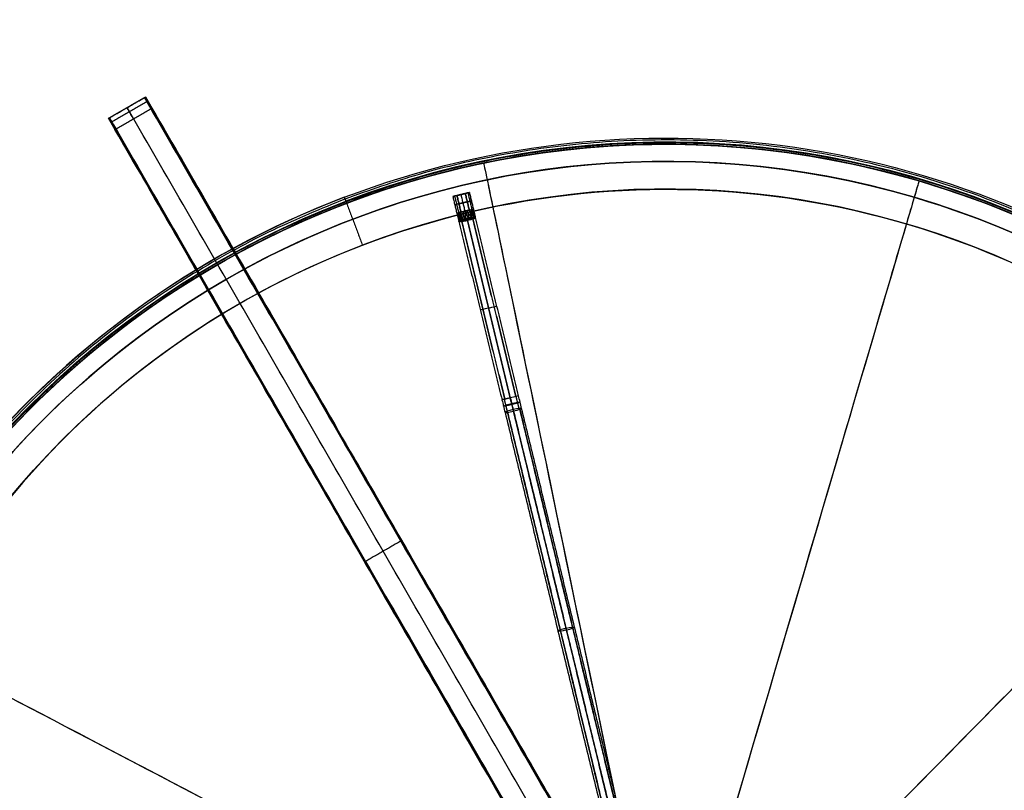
# Model space of a CAD drawing. Header units: millimetres. Extents: x -2184 to 252, y -240 to 239.
# Tile 255 of 256: x -151 to 79, y 58 to 239. Entities that reach past the tile are written whole.
import ezdxf

# ---------------------------------------------------------------- set-up
doc = ezdxf.new("R2010")
doc.units = ezdxf.units.MM
for name, color, linetype, true_color in [('IGES level 15', 7, 'Continuous', 0xcad1ed), ('IGES level 3', 7, 'Continuous', 0x868b8b), ('IGES level 38', 7, 'Continuous', 0x868b8b), ('IGES level 46', 7, 'Continuous', 0xcbd2ee), ('IGES level 5', 7, 'Continuous', 0x868b8b), ('IGES level 7', 7, 'Continuous', 0xcbd2ee)]:
    doc.layers.add(name, color=color, linetype=linetype, true_color=true_color)

# ---------------------------------------------------------------- blocks, each defined once
blk = doc.blocks.new('DOME PIE')
at = {"layer": 'IGES level 15', "extrusion": (0, 0, -1)}
for radius in [210, 210, 206, 206]:
    blk.add_arc((-121.9, 221.13, -1212), radius, 286.3968, 106.3968, dxfattribs=at)
at = {"layer": 'IGES level 15', "extrusion": (0.979123, 0.203269, -6.12323e-17)}
for radius in [210, 206]:
    blk.add_arc((191.73, 1212, 164.3), radius, 360, 90, dxfattribs=at)
at = {"layer": 'IGES level 15'}
for radius in [210, 210, 206, 206]:
    blk.add_arc((121.9, 221.13, 1212), radius, 253.6032, 73.6032, dxfattribs=at)
at = {"layer": 'IGES level 15', "extrusion": (0.95933, -0.282288, 1.29995e-17)}
blk.add_arc((246.54, 1212, 54.52), 210, 0, 90, dxfattribs=at)
at = {"layer": 'IGES level 15', "extrusion": (0.95933, -0.282288, 3.63849e-17)}
blk.add_arc((246.54, 1212, 54.52), 206, 0, 90, dxfattribs=at)
at = {"layer": 'IGES level 15', "extrusion": (0.712984, -0.70118, 6.12323e-17)}
for radius in [210, 206]:
    blk.add_arc((243.13, 1212, -68.14), radius, 360, 90, dxfattribs=at)
at = {"layer": 'IGES level 15', "extrusion": (0.46402, 0.885825, -6.12323e-17)}
for radius in [210, 206]:
    blk.add_arc((-5.37, 1212, 252.44), radius, 360, 90, dxfattribs=at)
at = {"layer": 'IGES level 38', "extrusion": (-0.866025, -0.5, -7.92812e-17)}
blk.add_arc((-380.01, 22, -221.13), 3, 90, 180, dxfattribs=at)
at = {"layer": 'IGES level 38', "extrusion": (-0.866025, -0.5, 0)}
blk.add_arc((-380.01, 22, -216.13), 3, 90, 180, dxfattribs=at)
at = {"layer": 'IGES level 38', "extrusion": (0.866025, 0.5, -5.9244e-11)}
blk.add_arc((380.01, 22, 211.13), 3, 0, 90, dxfattribs=at)
at = {"layer": 'IGES level 38'}
for points in [[(-8.66, 437.26, 22), (0, 442.26, 22)], [(-8.66, 437.26, 11), (0, 442.26, 11)], [(-8.44, 437.38), (-0.22, 442.13)], [(0.55, 441.31, 24.32), (-8.11, 436.31, 24.32)], [(-0.22, 442.13), (0, 442.26)], [(0, 442.26, 22), (0, 442.26)], [(0, 442.26), (120.39, 233.74)], [(0, 442.26, 12.5), (120.39, 233.74, 12.5)], [(-7.16, 434.66, 25), (1.5, 439.66, 25)], [(-4.33, 439.76, 22), (-4.33, 439.76)], [(1.5, 439.66, 25), (120.39, 233.74, 25)], [(-8.66, 437.26), (-8.44, 437.38)], [(-8.66, 437.26), (-8.66, 437.26, 22)], [(111.73, 228.74), (-8.66, 437.26)], [(111.73, 228.74, 12.5), (-8.66, 437.26, 12.5)], [(111.73, 228.74, 25), (-7.16, 434.66, 25)], [(60.19, 338, 25), (60.19, 338)], [(51.53, 333, 25), (51.53, 333)]]:
    blk.add_open_spline(points, degree=1, dxfattribs=at)
at = {"layer": 'IGES level 46'}
for points in [[(-8.44, 437.38, -0.5), (-0.22, 442.13, -0.5)], [(-8.44, 437.38), (-0.22, 442.13)], [(-8.44, 437.38, -0.25), (-0.22, 442.13, -0.25)], [(-0.22, 442.13, -0.5), (-0.22, 442.13)], [(-0.22, 442.13, -0.5), (119.78, 234.29, -0.5)], [(119.78, 234.29), (-0.22, 442.13)], [(-0.22, 442.13, -0.25), (119.78, 234.29, -0.25)], [(-4.33, 439.76, -0.5), (-4.33, 439.76)], [(115.67, 231.91), (-4.33, 439.76)], [(115.67, 231.91, -0.5), (-4.33, 439.76, -0.5)], [(-8.44, 437.38), (-8.44, 437.38, -0.5)], [(111.56, 229.54, -0.5), (-8.44, 437.38, -0.5)], [(-8.44, 437.38), (111.56, 229.54)], [(111.56, 229.54, -0.25), (-8.44, 437.38, -0.25)], [(59.78, 338.21), (51.56, 333.46)], [(59.78, 338.21, -0.5), (51.56, 333.46, -0.5)], [(59.78, 338.21, -0.5), (59.78, 338.21)], [(51.56, 333.46, -0.5), (51.56, 333.46)]]:
    blk.add_open_spline(points, degree=1, dxfattribs=at)
at = {"layer": 'IGES level 5', "extrusion": (0, 0, -1)}
for centre, radius, start, end in [((-121.9, 221.13, -1200.5), 211.5, 69.1296, 249.1296), ((-121.9, 221.13, -1211), 211.5, 69.1296, 249.1296), ((-121.9, 221.13, -1211), 210.5, 69.1296, 249.1296), ((-121.9, 221.13, -1206), 210, 17.4882, 106.3968), ((-121.9, 221.13, -1206), 206, 17.5094, 106.3968), ((-121.9, 221.13, -1205.75), 211.5, 69.1296, 249.1296), ((-121.9, 221.13, -1200), 199.5, 69.1296, 249.1296), ((-121.9, 221.13, -1212), 210, 286.3968, 106.3968), ((-121.9, 221.13, -1205.75), 210.5, 69.1296, 249.1296), ((-121.9, 221.13, -1212), 206, 286.3968, 106.3968), ((-121.9, 221.13, -1199.5), 199.5, 69.1296, 249.1296), ((-121.9, 221.13, -1212), 210, 106.3968, 286.3968), ((-121.9, 221.13, -1206), 210, 106.3968, 135.3054), ((-121.9, 221.13, -1205.75), 211.5, 249.1296, 69.1296), ((-121.9, 221.13, -1205.75), 210.5, 249.1296, 69.1296), ((-121.9, 221.13, -1211), 211.5, 249.1296, 69.1296), ((-121.9, 221.13, -1200.5), 210.5, 249.1296, 69.1296), ((-121.9, 221.13, -1211), 210.5, 249.1296, 69.1296), ((-121.9, 221.13, -1212), 206, 106.3968, 286.3968), ((-121.9, 221.13, -1206), 206, 106.3968, 135.2842), ((-121.9, 221.13, -1199.5), 199.5, 249.1296, 69.1296), ((-121.9, 221.13, -1200), 199.5, 249.1296, 69.1296), ((-121.9, 221.13, -1206), 210, 137.4882, 255.3054), ((-121.9, 221.13, -1206), 206, 137.5094, 255.2842)]:
    blk.add_arc(centre, radius, start, end, dxfattribs=at)
at = {"layer": 'IGES level 5'}
for centre, radius, start, end in [((121.9, 221.13, 1200.5), 210.5, 290.8704, 110.8704), ((121.9, 221.13, 1200), 210, 73.6032, 110.8704), ((121.9, 221.13, 1199), 210, 290.8704, 110.8704), ((121.9, 221.13, 1200), 210, 73.6032, 110.8704), ((121.9, 221.13, 1200), 206, 73.6032, 253.6032), ((121.9, 221.13, 1200), 210, 290.8704, 73.6032), ((121.9, 221.13, 1200), 210, 290.8704, 73.6032), ((121.9, 221.13, 1199), 199.5, 290.8704, 110.8704), ((121.9, 221.13, 1200.5), 211.5, 110.8704, 290.8704), ((121.9, 221.13, 1200), 206, 253.6032, 73.6032), ((121.9, 221.13, 1200), 210, 110.8704, 253.6032), ((121.9, 221.13, 1199), 210, 110.8704, 290.8704), ((121.9, 221.13, 1200), 210, 110.8704, 253.6032), ((121.9, 221.13, 1199), 199.5, 110.8704, 290.8704)]:
    blk.add_arc(centre, radius, start, end, dxfattribs=at)
at = {"layer": 'IGES level 5', "extrusion": (-0.934389, -0.356255, -2.39456e-13)}
blk.add_arc((-373.19, 1200.5, -192.68), 1.5, 180, 270, dxfattribs=at)
at = {"layer": 'IGES level 5', "extrusion": (-0.934389, -0.356255, -6.38698e-13)}
blk.add_arc((-373.19, 1200.5, -192.68), 0.5, 180, 270, dxfattribs=at)
at = {"layer": 'IGES level 5'}
for points in [[(197.09, 23.92, 1199.44), (591.51, 174.3, 1199.44), (441.13, 568.72, 1199.44), (46.7, 418.34, 1199.44)], [(196.83, 24.58, 1200.15), (589.94, 174.46, 1200.15), (440.06, 567.56, 1200.15), (46.96, 417.68, 1200.15)], [(46.7, 418.34, 1199.44), (-347.72, 267.96, 1199.44), (-197.34, -126.47, 1199.44), (197.09, 23.92, 1199.44)], [(46.96, 417.68, 1200.15), (-346.15, 267.8, 1200.15), (-196.27, -125.3, 1200.15), (196.83, 24.58, 1200.15)]]:
    blk.add_rational_spline(points, [0.816490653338, 0.272163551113, 0.272163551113, 0.816490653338], degree=3, dxfattribs=at)
for points in [[(181.18, 422.59, 1200), (180.05, 418.75, 1200)], [(181.18, 422.59, 1212), (181.18, 422.59, 1200)], [(46.55, 418.75, 1211), (46.55, 418.75, 1200.5)], [(46.55, 418.75, 1211), (46.9, 417.82, 1211)], [(46.9, 417.82, 1211), (46.9, 417.82, 1200.5)], [(180.05, 418.75, 1212), (180.05, 418.75, 1200)], [(47.08, 417.35, 1199), (50.82, 407.54, 1199)], [(47.08, 417.35, 1200), (50.82, 407.54, 1200)], [(50.82, 407.54, 1200), (50.82, 407.54, 1199)], [(3.77, 394.76, 1212), (3.77, 394.76, 1200)], [(6.02, 391.45, 1212), (6.02, 391.45, 1200)]]:
    blk.add_open_spline(points, degree=1, dxfattribs=at)
at = {"layer": 'IGES level 7', "extrusion": (0.235197, -0.971948, 1.78636e-28)}
blk.add_arc((171.48, 1201, -390.26), 1, 270, 0, dxfattribs=at)
at = {"layer": 'IGES level 7', "extrusion": (0.235197, -0.971948, 2.92956e-14)}
blk.add_arc((171.48, 1201, -390.26), 1, 0, 90, dxfattribs=at)
at = {"layer": 'IGES level 7', "extrusion": (0.235197, -0.971948, -2.92956e-14)}
blk.add_arc((169.48, 1201, -390.26), 1, 90, 270, dxfattribs=at)
at = {"layer": 'IGES level 7', "extrusion": (0.235197, -0.971948, 0)}
for centre, radius, start, end in [((171.48, 1201, -388.26), 1, 270, 360), ((171.48, 1201, -388.26), 1, 0, 90), ((169.48, 1201, -388.26), 1, 90, 270), ((170.48, 1201, -362.88), 2, 90, 180), ((170.48, 1201, -362.88), 2, 270, 360), ((170.48, 1201, -341.26), 2, 90, 180)]:
    blk.add_arc(centre, radius, start, end, dxfattribs=at)
at = {"layer": 'IGES level 7', "extrusion": (-0.032629, 0.134838, 0.99033)}
blk.add_arc((-169.48, -213.91, 1242.69), 1, 358.1562, 0, dxfattribs=at)
at = {"layer": 'IGES level 7', "extrusion": (0.800153, -0.090807, 0.592882)}
blk.add_arc((419.08, 951.38, 734.81), 1, 84.1804, 102.2272, dxfattribs=at)
at = {"layer": 'IGES level 7', "extrusion": (0.977743, 0.209806, 2.4064e-13)}
blk.add_arc((388.33, 1202, 160.43), 1, 63.3776, 90, dxfattribs=at)
at = {"layer": 'IGES level 7', "extrusion": (0.670111, 0.446588, 0.592882)}
blk.add_arc((302.03, 793.06, 947.19), 1, 257.7728, 275.8196, dxfattribs=at)
at = {"layer": 'IGES level 7', "extrusion": (0.491086, 0.369678, -0.788779)}
blk.add_arc((284.65, 982.79, -757.48), 1, 90.8876, 108.8201, dxfattribs=at)
at = {"layer": 'IGES level 7', "extrusion": (0.032629, -0.134838, 0.99033)}
blk.add_arc((171.48, 547.14, 1136.08), 1, 0, 1.8438, dxfattribs=at)
at = {"layer": 'IGES level 7', "extrusion": (-0.235197, 0.971948, 0)}
for start, end in [(270, 360), (90, 180)]:
    blk.add_arc((-170.48, 1201, 362.88), 2, start, end, dxfattribs=at)
at = {"layer": 'IGES level 7', "extrusion": (0.235197, -0.971948, -1.79901e-14)}
blk.add_arc((170.48, 1201, -341.26), 2, 180, 270, dxfattribs=at)
at = {"layer": 'IGES level 7', "extrusion": (0.235197, -0.971948, 1.46478e-14)}
blk.add_arc((170.48, 1201, -341.26), 2, 360, 90, dxfattribs=at)
at = {"layer": 'IGES level 7', "extrusion": (-0.235197, 0.971948, 2.50676e-15)}
blk.add_arc((-170.48, 1201, 341.26), 2, 180, 270, dxfattribs=at)
at = {"layer": 'IGES level 7', "extrusion": (0.971948, 0.235197, -1.10276e-13)}
blk.add_arc((341.26, 1231, 170.48), 28, 264.2101, 270, dxfattribs=at)
at = {"layer": 'IGES level 7', "extrusion": (-0.971948, -0.235197, 2.81737e-14)}
blk.add_arc((-341.26, 1231, -170.48), 32, 270, 275.7899, dxfattribs=at)
at = {"layer": 'IGES level 7', "extrusion": (0.971948, 0.235197, -6.15362e-10)}
blk.add_arc((341.26, 1231, 172.48), 30, 264.2101, 270, dxfattribs=at)
at = {"layer": 'IGES level 7', "extrusion": (-0.971948, -0.235197, -1.79237e-13)}
blk.add_arc((-341.26, 1231, -168.48), 30, 270, 275.7899, dxfattribs=at)
at = {"layer": 'IGES level 7', "extrusion": (0.233997, -0.966989, 0.100881)}
for centre, start, end in [((170.48, 1229.15, -215.33), 90, 180), ((170.48, 1229.15, -215.33), 360, 90), ((170.48, 1229.15, -215.33), 180, 270), ((170.48, 1229.15, -162.33), 90, 180), ((170.48, 1229.15, -162.33), 270, 0)]:
    blk.add_arc(centre, 2, start, end, dxfattribs=at)
at = {"layer": 'IGES level 7', "extrusion": (-0.233997, 0.966989, -0.100881)}
for centre, start, end in [((-170.48, 1229.15, 215.33), 180, 270), ((-170.48, 1229.15, 162.33), 270, 360), ((-170.48, 1229.15, 162.33), 90, 180)]:
    blk.add_arc(centre, 2, start, end, dxfattribs=at)
at = {"layer": 'IGES level 7'}
for points, degree in [([(75.86, 419.88, 1201), (71.97, 418.94, 1201)], 1), ([(75.5, 419.79, 1200.23), (76.44, 415.9, 1200.23)], 1), ([(75.5, 419.79, 1201.77), (76.44, 415.9, 1201.77)], 1), ([(75.86, 419.88, 1201), (76.8, 415.99, 1201)], 1), ([(71.97, 418.94, 1201), (72.91, 415.05, 1201)], 1), ([(72.4, 419.04, 1201.83), (73.34, 415.15, 1201.83)], 1), ([(72.4, 419.04, 1200.17), (73.34, 415.15, 1200.17)], 1), ([(74.89, 419.64, 1200), (72.94, 419.17, 1200)], 1), ([(72.94, 419.17, 1202), (74.89, 419.64, 1202)], 1), ([(72.94, 419.17, 1200), (73.88, 415.28, 1200)], 1), ([(73.88, 415.28, 1202), (72.94, 419.17, 1202)], 1), ([(73.41, 417.23, 1200), (75.36, 417.7, 1200)], 1), ([(75.36, 417.7, 1202), (73.41, 417.23, 1202)], 1), ([(74.86, 415.52, 1200), (73.92, 419.41, 1200)], 1), ([(74.86, 415.52, 1202), (73.92, 419.41, 1202)], 1), ([(73.92, 419.41, 1200), (73.92, 419.41, 1202)], 1), ([(74.89, 419.64, 1202), (75.83, 415.75, 1202)], 1), ([(75.83, 415.75, 1200), (74.89, 419.64, 1200)], 1), ([(73.53, 415.2, 1201.93), (73.87, 413.32, 1202.33)], 1), ([(73.53, 415.2, 1200.07), (73.54, 413.24, 1200.19)], 1), ([(73.88, 415.28, 1200), (73.75, 413.34, 1199.85)], 1), ([(73.88, 415.28, 1200), (75.83, 415.75, 1200)], 1), ([(75.83, 415.75, 1202), (73.88, 415.28, 1202)], 1), ([(74.17, 413.45, 1202.58), (73.88, 415.28, 1202)], 1), ([(74.39, 415.41, 1200), (74.28, 413.52, 1199.39)], 1), ([(74.39, 415.41, 1202), (74.8, 413.66, 1202.84)], 1), ([(74.86, 415.52, 1200), (74.99, 413.71, 1199.13)], 1), ([(74.86, 415.52, 1202), (75.56, 413.85, 1202.87)], 1), ([(75.32, 415.63, 1200), (75.75, 413.88, 1199.16)], 1), ([(75.32, 415.63, 1202), (76.28, 414.01, 1202.61)], 1), ([(75.83, 415.75, 1200), (76.41, 413.99, 1199.42)], 1), ([(75.83, 415.75, 1202), (76.83, 414.08, 1202.15)], 1), ([(76.18, 415.84, 1200.07), (76.73, 414.01, 1199.67)], 1), ([(76.18, 415.84, 1201.93), (77.06, 414.09, 1201.81)], 1), ([(76.49, 415.91, 1200.27), (76.98, 414.02, 1199.97)], 1), ([(76.49, 415.91, 1201.73), (77.21, 414.08, 1201.43)], 1), ([(76.72, 415.97, 1200.6), (77.15, 414.03, 1200.31)], 1), ([(76.72, 415.97, 1201.4), (77.26, 414.06, 1201.05)], 1), ([(76.8, 415.99, 1201), (77.24, 414.05, 1200.67)], 1), ([(72.91, 415.05, 1201), (73.41, 413.12, 1201.33)], 1), ([(72.99, 415.07, 1201.4), (73.5, 413.15, 1201.69)], 1), ([(72.99, 415.07, 1200.6), (73.38, 413.12, 1200.95)], 1), ([(73.22, 415.12, 1201.73), (73.65, 413.21, 1202.03)], 1), ([(73.22, 415.12, 1200.27), (73.42, 413.16, 1200.57)], 1), ([(73.38, 413.12, 1201), (73.38, 413.13, 1200.55), (73.52, 413.24, 1200.13), (73.79, 413.36, 1199.8)], 3), ([(73.39, 413.09, 1201), (83.5, 371.31, 1201)], 1), ([(73.78, 413.05, 1199.84), (73.53, 413.04, 1200.17), (73.39, 413.06, 1200.58), (73.39, 413.09, 1201)], 3), ([(73.78, 413.05, 1199.84), (74.16, 413.05, 1199.32), (74.76, 413.19, 1199), (75.38, 413.34, 1199)], 3), ([(73.98, 413.14, 1202.41), (84.07, 371.45, 1202.41)], 1), ([(84.21, 371.48, 1199.45), (74.14, 413.08, 1199.45)], 1), ([(74.16, 413.14, 1202.57), (74.52, 413.16, 1202.85), (74.95, 413.24, 1203), (75.38, 413.34, 1203)], 3), ([(75.38, 413.34, 1203), (76.01, 413.49, 1203), (76.6, 413.65, 1202.68), (76.94, 413.81, 1202.16)], 3), ([(76.56, 413.72, 1199.43), (76.23, 413.58, 1199.15), (75.82, 413.46, 1199), (75.38, 413.34, 1199)], 3), ([(85.44, 371.78, 1203), (75.38, 413.34, 1203)], 1), ([(75.38, 413.34, 1199), (85.44, 371.78, 1199)], 1), ([(76.59, 413.74, 1199.45), (86.67, 372.08, 1199.45)], 1), ([(86.81, 372.11, 1202.41), (76.74, 413.73, 1202.41)], 1), ([(77.27, 414.06, 1201), (77.26, 414.07, 1201.45), (77.09, 414.11, 1201.87), (76.79, 414.08, 1202.2)], 3), ([(76.94, 413.81, 1202.16), (77.17, 413.92, 1201.83), (77.28, 414, 1201.42), (77.27, 414.03, 1201)], 3), ([(87.38, 372.25, 1201), (77.27, 414.03, 1201)], 1), ([(110.91, 266.53, 1213.84), (86.1, 369.04, 1203.14)], 1), ([(112.43, 266.82, 1213.11), (87.62, 369.33, 1202.42)], 1), ([(87.68, 369.08, 1199.89), (112.49, 266.57, 1210.58)], 1), ([(112.9, 266.8, 1211.85), (88.1, 369.31, 1201.15)], 1), ([(84.21, 368.37, 1201.15), (109.01, 265.86, 1211.85)], 1), ([(84.74, 368.64, 1202.56), (109.55, 266.14, 1213.25)], 1), ([(109.62, 265.86, 1210.44), (84.81, 368.37, 1199.75)], 1), ([(86.2, 368.64, 1199.16), (111, 266.14, 1209.86)], 1)]:
    blk.add_open_spline(points, degree=degree, dxfattribs=at)
for points, knots in [([(73.88, 415.28, 1202), (73.63, 415.22, 1202), (73.38, 415.16, 1201.89), (73.02, 415.07, 1201.52), (72.91, 415.05, 1201.26), (72.91, 415.05, 1200.74), (73.02, 415.07, 1200.48), (73.38, 415.16, 1200.11), (73.63, 415.22, 1200), (73.88, 415.28, 1200)], [-1, -1, -1, -1, -0.75, -0.75, -0.5, -0.5, -0.25, -0.25, 0, 0, 0, 0]), ([(76.8, 415.99, 1201), (76.8, 415.99, 1200.74), (76.69, 415.96, 1200.48), (76.34, 415.88, 1200.11), (76.08, 415.81, 1200), (75.83, 415.75, 1200)], [2.570796, 2.570796, 2.570796, 2.570796, 3.070796, 3.070796, 3.570796, 3.570796, 3.570796, 3.570796]), ([(75.83, 415.75, 1202), (76.08, 415.81, 1202), (76.34, 415.88, 1201.89), (76.69, 415.96, 1201.52), (76.8, 415.99, 1201.26), (76.8, 415.99, 1201)], [3.5707963, 3.5707963, 3.5707963, 3.5707963, 4.0707963, 4.0707963, 4.5707963, 4.5707963, 4.5707963, 4.5707963]), ([(74.17, 413.45, 1202.58), (73.92, 413.35, 1202.42), (73.72, 413.25, 1202.18), (73.45, 413.12, 1201.63), (73.38, 413.11, 1201.31), (73.38, 413.12, 1201)], [-3.926937, -3.926937, -3.926937, -3.926937, -3.426937, -3.426937, -2.926937, -2.926937, -2.926937, -2.926937]), ([(73.39, 413.09, 1201), (73.38, 413.09, 1201.09), (73.39, 413.1, 1201.17), (73.4, 413.1, 1201.26), (73.41, 413.11, 1201.36), (73.43, 413.11, 1201.46), (73.46, 413.12, 1201.56), (73.48, 413.12, 1201.61), (73.49, 413.12, 1201.65), (73.5, 413.12, 1201.69), (73.57, 413.12, 1201.85), (73.65, 413.12, 1202), (73.75, 413.13, 1202.15), (73.86, 413.14, 1202.31), (74, 413.14, 1202.45), (74.16, 413.14, 1202.57)], [1.03219774, 1.03219774, 1.03219774, 1.03219774, 1.032454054, 1.032454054, 1.032454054, 1.032770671, 1.032770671, 1.032770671, 1.032899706, 1.032899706, 1.032899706, 1.033421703, 1.033421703, 1.033421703, 1.034022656, 1.034022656, 1.034022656, 1.034022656]), ([(75.38, 413.34, 1199), (75.3, 413.32, 1199), (75.23, 413.31, 1199), (75.11, 413.28, 1199.02), (75.07, 413.27, 1199.02), (75, 413.25, 1199.04), (74.96, 413.24, 1199.05), (74.88, 413.22, 1199.07), (74.85, 413.21, 1199.08), (74.77, 413.2, 1199.1), (74.74, 413.19, 1199.11), (74.63, 413.17, 1199.16), (74.55, 413.15, 1199.19), (74.42, 413.13, 1199.26), (74.35, 413.11, 1199.3), (74.22, 413.09, 1199.39), (74.16, 413.08, 1199.44), (74.04, 413.07, 1199.54), (73.98, 413.06, 1199.6), (73.88, 413.05, 1199.71), (73.83, 413.05, 1199.77), (73.78, 413.05, 1199.84)], [0.0029139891, 0.0029139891, 0.0029139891, 0.0029139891, 0.0030332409, 0.0030332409, 0.0030928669, 0.0030928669, 0.0031524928, 0.0031524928, 0.0032121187, 0.0032121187, 0.0032717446, 0.0032717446, 0.0033909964, 0.0033909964, 0.0035102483, 0.0035102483, 0.0036295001, 0.0036295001, 0.0037487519, 0.0037487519, 0.0038680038, 0.0038680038, 0.0038680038, 0.0038680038]), ([(73.79, 413.36, 1199.8), (73.84, 413.37, 1199.75), (73.89, 413.39, 1199.7), (73.99, 413.43, 1199.6), (74.04, 413.45, 1199.55), (74.16, 413.49, 1199.47), (74.22, 413.5, 1199.43), (74.34, 413.54, 1199.35), (74.4, 413.56, 1199.32), (74.52, 413.59, 1199.26), (74.58, 413.61, 1199.24), (74.68, 413.63, 1199.21), (74.71, 413.64, 1199.19), (74.78, 413.66, 1199.18), (74.81, 413.67, 1199.17), (74.88, 413.69, 1199.15), (74.92, 413.69, 1199.14), (74.99, 413.71, 1199.13), (75.02, 413.72, 1199.13), (75.13, 413.75, 1199.11), (75.2, 413.76, 1199.11), (75.27, 413.78, 1199.11)], [-0.0038680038, -0.0038680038, -0.0038680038, -0.0038680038, -0.0037487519, -0.0037487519, -0.0036295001, -0.0036295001, -0.0035102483, -0.0035102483, -0.0033909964, -0.0033909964, -0.0032717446, -0.0032717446, -0.0032121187, -0.0032121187, -0.0031524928, -0.0031524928, -0.0030928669, -0.0030928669, -0.0030332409, -0.0030332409, -0.0029139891, -0.0029139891, -0.0029139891, -0.0029139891]), ([(74.19, 413.46, 1202.59), (74.18, 413.45, 1202.59), (74.18, 413.45, 1202.58), (74.17, 413.45, 1202.58), (74.17, 413.45, 1202.58), (74.17, 413.45, 1202.58), (74.17, 413.45, 1202.58)], [-4.93401065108, -4.93401065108, -4.93401065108, -4.93401065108, -4.93399295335, -4.93399295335, -4.93399295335, -4.93399289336, -4.93399289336, -4.93399289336, -4.93399289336]), ([(75.29, 413.78, 1202.89), (75.26, 413.78, 1202.89), (75.24, 413.77, 1202.89), (75.21, 413.76, 1202.89), (75.03, 413.72, 1202.89), (74.85, 413.67, 1202.86), (74.68, 413.62, 1202.81), (74.5, 413.57, 1202.76), (74.34, 413.51, 1202.68), (74.19, 413.46, 1202.59)], [0.464647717, 0.464647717, 0.464647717, 0.464647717, 0.464723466, 0.464723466, 0.464723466, 0.465290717, 0.465290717, 0.465290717, 0.465859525, 0.465859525, 0.465859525, 0.465859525]), ([(75.27, 413.78, 1199.11), (75.29, 413.78, 1199.11), (75.31, 413.79, 1199.11), (75.34, 413.79, 1199.11), (75.52, 413.83, 1199.11), (75.71, 413.88, 1199.14), (75.88, 413.91, 1199.19), (76.06, 413.94, 1199.24), (76.23, 413.97, 1199.32), (76.39, 413.99, 1199.41)], [1.779622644, 1.779622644, 1.779622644, 1.779622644, 1.779698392, 1.779698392, 1.779698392, 1.780265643, 1.780265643, 1.780265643, 1.780834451, 1.780834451, 1.780834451, 1.780834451]), ([(76.79, 414.08, 1202.2), (76.67, 414.07, 1202.33), (76.53, 414.05, 1202.45), (76.38, 414.03, 1202.55), (76.23, 414, 1202.65), (76.05, 413.96, 1202.74), (75.88, 413.92, 1202.79), (75.69, 413.88, 1202.86), (75.49, 413.83, 1202.89), (75.29, 413.78, 1202.89)], [0.312979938, 0.312979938, 0.312979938, 0.312979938, 0.313520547, 0.313520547, 0.313520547, 0.314095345, 0.314095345, 0.314095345, 0.314708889, 0.314708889, 0.314708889, 0.314708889]), ([(76.39, 413.99, 1199.41), (76.4, 413.99, 1199.41), (76.4, 413.99, 1199.42), (76.41, 413.99, 1199.42), (76.41, 413.99, 1199.42), (76.41, 413.99, 1199.42), (76.41, 413.99, 1199.42)], [-1.92401065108, -1.92401065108, -1.92401065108, -1.92401065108, -1.92399295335, -1.92399295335, -1.92399295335, -1.92399289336, -1.92399289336, -1.92399289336, -1.92399289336]), ([(76.41, 413.99, 1199.42), (76.68, 414.02, 1199.58), (76.9, 414.02, 1199.82), (77.2, 414.03, 1200.37), (77.27, 414.05, 1200.69), (77.27, 414.06, 1201)], [-6.936937, -6.936937, -6.936937, -6.936937, -6.436937, -6.436937, -5.936937, -5.936937, -5.936937, -5.936937]), ([(77.27, 414.03, 1201), (77.27, 414.04, 1200.91), (77.27, 414.04, 1200.83), (77.25, 414.04, 1200.74), (77.24, 414.04, 1200.64), (77.22, 414.03, 1200.54), (77.19, 414.02, 1200.44), (77.18, 414.01, 1200.39), (77.17, 414.01, 1200.35), (77.16, 414, 1200.31), (77.1, 413.97, 1200.15), (77.03, 413.94, 1200), (76.93, 413.9, 1199.85), (76.83, 413.85, 1199.69), (76.7, 413.79, 1199.55), (76.56, 413.72, 1199.43)], [0.032179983, 0.032179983, 0.032179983, 0.032179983, 0.032436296, 0.032436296, 0.032436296, 0.032752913, 0.032752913, 0.032752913, 0.032881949, 0.032881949, 0.032881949, 0.033403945, 0.033403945, 0.033403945, 0.034004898, 0.034004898, 0.034004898, 0.034004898])]:
    blk.add_open_spline(points, degree=3, knots=knots, dxfattribs=at)
for points, weights, knots in [([(73.38, 413.1, 1201), (73.38, 413.11, 1201.08), (73.39, 413.11, 1201.15), (73.4, 413.11, 1201.27), (73.4, 413.11, 1201.31), (73.42, 413.12, 1201.38), (73.42, 413.12, 1201.42), (73.45, 413.12, 1201.53), (73.47, 413.13, 1201.61), (73.52, 413.14, 1201.75), (73.55, 413.14, 1201.82), (73.6, 413.16, 1201.93), (73.62, 413.16, 1201.96), (73.66, 413.17, 1202.03), (73.68, 413.18, 1202.06), (73.72, 413.19, 1202.12), (73.74, 413.19, 1202.16), (73.79, 413.21, 1202.22), (73.81, 413.21, 1202.25), (73.89, 413.23, 1202.34), (73.94, 413.25, 1202.4), (74.02, 413.27, 1202.47), (74.05, 413.27, 1202.5), (74.09, 413.28, 1202.53), (74.11, 413.29, 1202.55), (74.13, 413.29, 1202.56), (74.14, 413.29, 1202.57), (74.15, 413.3, 1202.58), (74.15, 413.3, 1202.58), (74.16, 413.3, 1202.59), (74.16, 413.3, 1202.59), (74.17, 413.3, 1202.59)], [0.99993527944, 0.999967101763, 0.999979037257, 0.999987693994, 0.999988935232, 0.999989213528, 0.999988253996, 0.999980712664, 0.999970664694, 0.999906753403, 0.999852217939, 0.999693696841, 0.999627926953, 0.999461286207, 0.99936009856, 0.999099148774, 0.998939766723, 0.998556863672, 0.99833350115, 0.997564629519, 0.996915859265, 0.995812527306, 0.995423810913, 0.994820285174, 0.994615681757, 0.994304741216, 0.994200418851, 0.99404303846, 0.993990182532, 0.993900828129, 0.993856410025, 0.99381223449], [0, 0, 0, 0, 0.0001156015, 0.0001156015, 0.0001734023, 0.0001734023, 0.0002312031, 0.0002312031, 0.0003468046, 0.0003468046, 0.0004624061, 0.0004624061, 0.0005202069, 0.0005202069, 0.0005780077, 0.0005780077, 0.0006358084, 0.0006358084, 0.0006936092, 0.0006936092, 0.0008092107, 0.0008092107, 0.0008670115, 0.0008670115, 0.0008959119, 0.0008959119, 0.0009103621, 0.0009103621, 0.0009175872, 0.0009175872, 0.000924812, 0.000924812, 0.000924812, 0.000924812]), ([(73.78, 413.2, 1199.81), (73.77, 413.2, 1199.82), (73.76, 413.2, 1199.83), (73.75, 413.19, 1199.85), (73.75, 413.19, 1199.85), (73.74, 413.19, 1199.86), (73.74, 413.19, 1199.87), (73.72, 413.19, 1199.9), (73.7, 413.18, 1199.92), (73.66, 413.17, 1199.98), (73.63, 413.17, 1200.03), (73.56, 413.15, 1200.17), (73.52, 413.14, 1200.27), (73.47, 413.12, 1200.42), (73.45, 413.12, 1200.47), (73.43, 413.11, 1200.58), (73.42, 413.11, 1200.63), (73.39, 413.1, 1200.78), (73.38, 413.1, 1200.89), (73.38, 413.1, 1201)], [0.993890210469, 0.99400328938, 0.994117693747, 0.994291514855, 0.994349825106, 0.994467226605, 0.994532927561, 0.994847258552, 0.995093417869, 0.995812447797, 0.996265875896, 0.997514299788, 0.99818703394, 0.998908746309, 0.999102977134, 0.999411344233, 0.999527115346, 0.999805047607, 0.999890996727, 0.99993527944], [0.002869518, 0.002869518, 0.002869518, 0.002869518, 0.0028894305, 0.0028894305, 0.0028993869, 0.0028993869, 0.0029093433, 0.0029093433, 0.0029491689, 0.0029491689, 0.0030288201, 0.0030288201, 0.0031881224, 0.0031881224, 0.0032677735, 0.0032677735, 0.0033474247, 0.0033474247, 0.003506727, 0.003506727, 0.003506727, 0.003506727]), ([(75.32, 413.57, 1199.03), (75.25, 413.55, 1199.03), (75.17, 413.53, 1199.03), (75.06, 413.5, 1199.05), (75.02, 413.5, 1199.05), (74.95, 413.48, 1199.07), (74.91, 413.47, 1199.07), (74.84, 413.45, 1199.09), (74.81, 413.44, 1199.1), (74.73, 413.42, 1199.12), (74.7, 413.42, 1199.13), (74.59, 413.39, 1199.17), (74.53, 413.37, 1199.2), (74.4, 413.34, 1199.27), (74.33, 413.33, 1199.31), (74.2, 413.3, 1199.39), (74.14, 413.29, 1199.44), (74.03, 413.26, 1199.53), (73.97, 413.25, 1199.59), (73.87, 413.22, 1199.69), (73.82, 413.21, 1199.75), (73.78, 413.2, 1199.81)], [0.986566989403, 0.986443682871, 0.986364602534, 0.986333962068, 0.986338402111, 0.986384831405, 0.98642549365, 0.986535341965, 0.986604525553, 0.986767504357, 0.986861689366, 0.987175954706, 0.987425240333, 0.988019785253, 0.988364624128, 0.989233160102, 0.989727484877, 0.990790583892, 0.99136022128, 0.992568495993, 0.993206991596, 0.993890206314], [0.0029139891, 0.0029139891, 0.0029139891, 0.0029139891, 0.0030332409, 0.0030332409, 0.0030928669, 0.0030928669, 0.0031524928, 0.0031524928, 0.0032121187, 0.0032121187, 0.0032717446, 0.0032717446, 0.0033909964, 0.0033909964, 0.0035102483, 0.0035102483, 0.0036295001, 0.0036295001, 0.0037487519, 0.0037487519, 0.0038680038, 0.0038680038, 0.0038680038, 0.0038680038]), ([(74.17, 413.3, 1202.59), (74.25, 413.32, 1202.65), (74.34, 413.34, 1202.71), (74.48, 413.37, 1202.78), (74.52, 413.38, 1202.8), (74.62, 413.4, 1202.84), (74.67, 413.41, 1202.86), (74.77, 413.44, 1202.89), (74.82, 413.45, 1202.91), (74.92, 413.47, 1202.93), (74.97, 413.48, 1202.94), (75.13, 413.52, 1202.97), (75.23, 413.54, 1202.97), (75.33, 413.57, 1202.97)], [0.993812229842, 0.992781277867, 0.991883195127, 0.990651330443, 0.990261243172, 0.989522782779, 0.989173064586, 0.988529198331, 0.988229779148, 0.987734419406, 0.987529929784, 0.986996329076, 0.986744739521, 0.986566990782], [0, 0, 0, 0, 0.0001673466, 0.0001673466, 0.0002510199, 0.0002510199, 0.0003346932, 0.0003346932, 0.0004183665, 0.0004183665, 0.0005020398, 0.0005020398, 0.000669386, 0.000669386, 0.000669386, 0.000669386]), ([(76.48, 413.86, 1199.41), (76.4, 413.84, 1199.35), (76.31, 413.82, 1199.29), (76.18, 413.78, 1199.22), (76.13, 413.77, 1199.2), (76.03, 413.75, 1199.16), (75.98, 413.73, 1199.14), (75.88, 413.71, 1199.11), (75.83, 413.69, 1199.09), (75.73, 413.67, 1199.07), (75.68, 413.66, 1199.06), (75.53, 413.62, 1199.03), (75.43, 413.59, 1199.03), (75.32, 413.57, 1199.03)], [0.99381222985, 0.992781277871, 0.991883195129, 0.990651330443, 0.990261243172, 0.989522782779, 0.989173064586, 0.988529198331, 0.988229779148, 0.987734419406, 0.987529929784, 0.986996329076, 0.986744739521, 0.986566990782], [0, 0, 0, 0, 0.0001673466, 0.0001673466, 0.0002510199, 0.0002510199, 0.0003346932, 0.0003346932, 0.0004183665, 0.0004183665, 0.0005020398, 0.0005020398, 0.000669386, 0.000669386, 0.000669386, 0.000669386]), ([(75.33, 413.57, 1202.97), (75.41, 413.59, 1202.97), (75.48, 413.61, 1202.97), (75.59, 413.63, 1202.95), (75.63, 413.64, 1202.95), (75.71, 413.66, 1202.93), (75.74, 413.67, 1202.93), (75.81, 413.69, 1202.91), (75.85, 413.69, 1202.9), (75.92, 413.71, 1202.88), (75.96, 413.72, 1202.87), (76.06, 413.74, 1202.83), (76.13, 413.76, 1202.8), (76.26, 413.79, 1202.73), (76.32, 413.81, 1202.69), (76.45, 413.84, 1202.61), (76.51, 413.86, 1202.56), (76.63, 413.89, 1202.47), (76.68, 413.9, 1202.41), (76.78, 413.93, 1202.31), (76.83, 413.94, 1202.25), (76.88, 413.95, 1202.19)], [0.986566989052, 0.986443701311, 0.986364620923, 0.986333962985, 0.986338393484, 0.986384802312, 0.986425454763, 0.986535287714, 0.986604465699, 0.986767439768, 0.986861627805, 0.987175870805, 0.987425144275, 0.988019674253, 0.988364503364, 0.989233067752, 0.989727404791, 0.990790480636, 0.991360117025, 0.992568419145, 0.993206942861, 0.993890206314], [0.002913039, 0.002913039, 0.002913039, 0.002913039, 0.003032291, 0.003032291, 0.0030919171, 0.0030919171, 0.0031515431, 0.0031515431, 0.0032111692, 0.0032111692, 0.0032707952, 0.0032707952, 0.0033900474, 0.0033900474, 0.0035092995, 0.0035092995, 0.0036285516, 0.0036285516, 0.0037478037, 0.0037478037, 0.0038670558, 0.0038670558, 0.0038670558, 0.0038670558]), ([(77.27, 414.04, 1201), (77.27, 414.05, 1200.92), (77.27, 414.05, 1200.85), (77.25, 414.05, 1200.73), (77.25, 414.04, 1200.69), (77.23, 414.04, 1200.62), (77.23, 414.04, 1200.58), (77.2, 414.03, 1200.47), (77.18, 414.02, 1200.39), (77.13, 414.01, 1200.25), (77.1, 414, 1200.18), (77.05, 413.99, 1200.07), (77.03, 413.99, 1200.04), (76.99, 413.98, 1199.97), (76.97, 413.97, 1199.94), (76.93, 413.96, 1199.88), (76.91, 413.96, 1199.84), (76.86, 413.95, 1199.78), (76.84, 413.95, 1199.75), (76.76, 413.93, 1199.66), (76.71, 413.92, 1199.6), (76.63, 413.9, 1199.53), (76.6, 413.89, 1199.5), (76.56, 413.88, 1199.47), (76.54, 413.88, 1199.45), (76.52, 413.87, 1199.44), (76.51, 413.87, 1199.43), (76.5, 413.87, 1199.42), (76.5, 413.87, 1199.42), (76.49, 413.86, 1199.41), (76.49, 413.86, 1199.41), (76.48, 413.86, 1199.41)], [0.99993527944, 0.999967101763, 0.999979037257, 0.999987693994, 0.999988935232, 0.999989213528, 0.999988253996, 0.999980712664, 0.999970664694, 0.999906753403, 0.999852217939, 0.999693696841, 0.999627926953, 0.999461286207, 0.99936009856, 0.999099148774, 0.998939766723, 0.998556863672, 0.99833350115, 0.997564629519, 0.996915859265, 0.995812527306, 0.995423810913, 0.994820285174, 0.994615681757, 0.994304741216, 0.994200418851, 0.99404303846, 0.993990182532, 0.993900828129, 0.993856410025, 0.99381223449], [0, 0, 0, 0, 0.0001156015, 0.0001156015, 0.0001734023, 0.0001734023, 0.0002312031, 0.0002312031, 0.0003468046, 0.0003468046, 0.0004624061, 0.0004624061, 0.0005202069, 0.0005202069, 0.0005780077, 0.0005780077, 0.0006358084, 0.0006358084, 0.0006936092, 0.0006936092, 0.0008092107, 0.0008092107, 0.0008670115, 0.0008670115, 0.0008959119, 0.0008959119, 0.0009103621, 0.0009103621, 0.0009175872, 0.0009175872, 0.000924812, 0.000924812, 0.000924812, 0.000924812]), ([(76.88, 413.95, 1202.19), (76.88, 413.95, 1202.18), (76.89, 413.95, 1202.17), (76.9, 413.96, 1202.15), (76.91, 413.96, 1202.15), (76.91, 413.96, 1202.14), (76.92, 413.96, 1202.13), (76.93, 413.96, 1202.1), (76.95, 413.97, 1202.08), (76.99, 413.98, 1202.02), (77.02, 413.99, 1201.97), (77.09, 414, 1201.83), (77.13, 414.01, 1201.73), (77.18, 414.02, 1201.58), (77.2, 414.03, 1201.53), (77.23, 414.03, 1201.42), (77.24, 414.03, 1201.37), (77.26, 414.04, 1201.22), (77.27, 414.04, 1201.11), (77.27, 414.04, 1201)], [0.993890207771, 0.99400328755, 0.994117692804, 0.994291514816, 0.99434982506, 0.994467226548, 0.994532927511, 0.994847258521, 0.995093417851, 0.995812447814, 0.996265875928, 0.997514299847, 0.998187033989, 0.998908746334, 0.999102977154, 0.999411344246, 0.999527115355, 0.999805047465, 0.999890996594, 0.999935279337], [0.002869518, 0.002869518, 0.002869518, 0.002869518, 0.0028894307, 0.0028894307, 0.0028993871, 0.0028993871, 0.0029093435, 0.0029093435, 0.0029491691, 0.0029491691, 0.0030288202, 0.0030288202, 0.0031881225, 0.0031881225, 0.0032677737, 0.0032677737, 0.0033474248, 0.0033474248, 0.003506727, 0.003506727, 0.003506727, 0.003506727])]:
    blk.add_rational_spline(points, weights, degree=3, knots=knots, dxfattribs=at)
for points, weights, degree in [([(73.4, 413.1, 1201.23), (73.39, 413.11, 1201.23), (73.39, 413.12, 1201.23)], [1, 0.99996961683, 1], 2), ([(73.42, 413.07, 1200.69), (73.41, 413.11, 1200.68), (73.4, 413.15, 1200.67)], [1, 0.999239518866, 1], 2), ([(73.41, 413.11, 1201.34), (73.41, 413.12, 1201.34), (73.41, 413.12, 1201.34)], [1, 0.999978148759, 1], 2), ([(73.45, 413.06, 1200.53), (73.44, 413.12, 1200.52), (73.43, 413.17, 1200.52)], [0.999999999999, 0.998514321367, 1], 2), ([(73.43, 413.11, 1201.46), (73.43, 413.12, 1201.46), (73.43, 413.13, 1201.46)], [1, 0.999971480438, 1], 2), ([(73.49, 413.06, 1200.38), (73.48, 413.13, 1200.37), (73.48, 413.2, 1200.36)], [0.999999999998, 0.99733635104, 1], 2), ([(73.5, 413.12, 1201.68), (73.5, 413.13, 1201.68), (73.5, 413.15, 1201.68)], [1, 0.999877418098, 0.999999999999], 2), ([(73.59, 413.12, 1201.89), (73.59, 413.15, 1201.89), (73.58, 413.18, 1201.9)], [0.999999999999, 0.999493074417, 0.999999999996], 2), ([(73.62, 413.05, 1200.1), (73.6, 413.16, 1200.07), (73.61, 413.27, 1200.06)], [0.999999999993, 0.99336403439, 1], 2), ([(73.65, 413.12, 1201.99), (73.64, 413.16, 1201.99), (73.64, 413.21, 1202)], [0.999999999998, 0.999089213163, 0.999999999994], 2), ([(73.69, 413.05, 1199.96), (73.68, 413.18, 1199.93), (73.7, 413.31, 1199.92)], [0.999999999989, 0.990666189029, 1], 2), ([(73.71, 413.13, 1202.08), (73.7, 413.18, 1202.09), (73.7, 413.24, 1202.1)], [0.999999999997, 0.998459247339, 0.999999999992], 2), ([(73.74, 413.04, 1199.9), (73.72, 413.19, 1199.87), (73.75, 413.34, 1199.86)], [0.999999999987, 0.989191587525, 1], 2), ([(73.75, 413.04, 1199.88), (73.73, 413.19, 1199.85), (73.76, 413.34, 1199.85)], [0.999999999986, 0.988817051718, 1], 2), ([(73.76, 413.04, 1199.87), (73.74, 413.19, 1199.84), (73.77, 413.35, 1199.83)], [0.999999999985, 0.988467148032, 1], 2), ([(73.77, 413.13, 1202.18), (73.76, 413.2, 1202.19), (73.76, 413.27, 1202.2)], [0.999999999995, 0.997496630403, 0.999999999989], 2), ([(73.78, 413.05, 1199.84), (73.77, 413.2, 1199.81), (73.79, 413.36, 1199.8)], [1, 0.987780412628, 1], 2), ([(73.84, 413.13, 1202.27), (73.83, 413.22, 1202.28), (73.84, 413.31, 1202.29)], [0.999999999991, 0.996154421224, 0.999999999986], 2), ([(73.93, 413.05, 1199.66), (73.91, 413.23, 1199.63), (73.94, 413.41, 1199.65)], [1, 0.983928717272, 1], 2), ([(73.99, 413.14, 1202.43), (73.99, 413.26, 1202.45), (74.01, 413.38, 1202.46)], [0.999999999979, 0.992360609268, 0.999999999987], 2), ([(74.07, 413.14, 1202.5), (74.07, 413.28, 1202.53), (74.1, 413.42, 1202.53)], [0.999999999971, 0.990042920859, 0.999999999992], 2), ([(74.1, 413.07, 1199.49), (74.07, 413.27, 1199.47), (74.1, 413.47, 1199.51)], [1, 0.980518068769, 1], 2), ([(74.12, 413.14, 1202.54), (74.12, 413.29, 1202.57), (74.14, 413.44, 1202.56)], [0.999999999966, 0.988816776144, 0.999999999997], 2), ([(74.14, 413.14, 1202.56), (74.14, 413.3, 1202.58), (74.16, 413.45, 1202.57)], [0.999999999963, 0.9881909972, 0.999999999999], 2), ([(74.15, 413.14, 1202.57), (74.15, 413.3, 1202.59), (74.18, 413.45, 1202.58)], [0.999999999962, 0.987891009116, 1], 2), ([(74.28, 413.1, 1199.35), (74.25, 413.32, 1199.33), (74.28, 413.52, 1199.39)], [1, 0.97759778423, 1], 2), ([(74.43, 413.17, 1202.75), (74.42, 413.36, 1202.77), (74.44, 413.55, 1202.73)], [1, 0.982123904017, 0.999999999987], 2), ([(74.48, 413.14, 1199.22), (74.45, 413.36, 1199.21), (74.46, 413.57, 1199.29)], [1, 0.975445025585, 1], 2), ([(74.58, 413.19, 1202.83), (74.56, 413.39, 1202.84), (74.58, 413.59, 1202.78)], [1, 0.979784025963, 0.999999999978], 2), ([(74.7, 413.18, 1199.13), (74.65, 413.41, 1199.12), (74.65, 413.62, 1199.22)], [1, 0.973932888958, 1], 2), ([(74.74, 413.22, 1202.89), (74.71, 413.43, 1202.9), (74.72, 413.63, 1202.82)], [1, 0.977702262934, 0.999999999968], 2), ([(74.81, 413.21, 1199.09), (74.76, 413.44, 1199.09), (74.75, 413.65, 1199.19)], [1, 0.97337202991, 1], 2), ([(74.92, 413.23, 1199.06), (74.87, 413.46, 1199.06), (74.85, 413.68, 1199.16)], [1, 0.972960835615, 1], 2), ([(74.89, 413.24, 1202.94), (74.86, 413.47, 1202.94), (74.86, 413.67, 1202.86)], [1, 0.975964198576, 0.999999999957], 2), ([(75.04, 413.26, 1199.03), (74.98, 413.49, 1199.03), (74.95, 413.7, 1199.14)], [1, 0.972723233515, 1], 2), ([(75.05, 413.27, 1202.97), (75.02, 413.5, 1202.97), (75, 413.71, 1202.88)], [1, 0.974704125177, 0.999999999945], 2), ([(75.15, 413.29, 1199.01), (75.09, 413.52, 1199.01), (75.06, 413.73, 1199.12)], [1, 0.972688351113, 1], 2), ([(75.38, 413.34, 1199), (75.32, 413.57, 1199), (75.27, 413.78, 1199.11)], [1, 0.973133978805, 1], 2), ([(75.61, 413.4, 1202.99), (75.56, 413.63, 1202.99), (75.5, 413.83, 1202.88)], [0.999999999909, 0.972688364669, 0.999999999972], 2), ([(75.71, 413.43, 1199.03), (75.63, 413.65, 1199.03), (75.55, 413.84, 1199.12)], [0.999999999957, 0.974704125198, 0.999999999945], 2), ([(75.73, 413.43, 1202.97), (75.67, 413.66, 1202.97), (75.6, 413.86, 1202.86)], [0.999999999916, 0.972723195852, 0.999999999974], 2), ([(75.86, 413.48, 1199.06), (75.79, 413.69, 1199.06), (75.69, 413.87, 1199.14)], [0.999999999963, 0.975964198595, 0.999999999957], 2), ([(75.84, 413.45, 1202.94), (75.78, 413.68, 1202.94), (75.71, 413.88, 1202.84)], [0.999999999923, 0.972960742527, 0.999999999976], 2), ([(75.95, 413.48, 1202.91), (75.89, 413.71, 1202.91), (75.81, 413.91, 1202.81)], [0.999999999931, 0.973371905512, 0.999999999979], 2), ([(76.01, 413.53, 1199.11), (75.94, 413.73, 1199.1), (75.84, 413.9, 1199.18)], [0.999999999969, 0.977702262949, 0.999999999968], 2), ([(76.06, 413.51, 1202.87), (76, 413.74, 1202.88), (75.91, 413.93, 1202.78)], [0.999999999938, 0.973932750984, 0.999999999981], 2), ([(76.16, 413.57, 1199.17), (76.09, 413.76, 1199.16), (75.99, 413.93, 1199.22)], [0.999999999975, 0.979784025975, 0.999999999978], 2), ([(76.27, 413.57, 1202.78), (76.2, 413.79, 1202.79), (76.1, 413.97, 1202.71)], [0.999999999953, 0.975444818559, 0.999999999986], 2), ([(76.3, 413.62, 1199.25), (76.23, 413.8, 1199.23), (76.13, 413.95, 1199.27)], [0.999999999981, 0.982123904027, 0.999999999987], 2), ([(76.47, 413.63, 1202.65), (76.4, 413.83, 1202.67), (76.28, 414.01, 1202.61)], [0.999999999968, 0.977597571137, 0.99999999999], 2), ([(76.57, 413.73, 1199.43), (76.5, 413.87, 1199.41), (76.41, 413.99, 1199.42)], [0.999999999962, 0.987891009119, 0.999999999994], 2), ([(76.58, 413.73, 1199.44), (76.51, 413.87, 1199.42), (76.42, 413.99, 1199.43)], [0.999999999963, 0.988190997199, 1], 2), ([(76.6, 413.74, 1199.46), (76.53, 413.88, 1199.43), (76.44, 414, 1199.44)], [0.999999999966, 0.988816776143, 1], 2), ([(76.65, 413.69, 1202.51), (76.58, 413.88, 1202.53), (76.47, 414.04, 1202.49)], [0.999999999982, 0.980517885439, 0.999999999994], 2), ([(76.64, 413.76, 1199.5), (76.58, 413.89, 1199.47), (76.49, 414, 1199.47)], [0.999999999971, 0.990042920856, 1], 2), ([(76.71, 413.8, 1199.57), (76.66, 413.91, 1199.55), (76.59, 414.01, 1199.54)], [0.999999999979, 0.992360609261, 1], 2), ([(76.81, 413.75, 1202.34), (76.74, 413.92, 1202.37), (76.64, 414.06, 1202.35)], [0.999999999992, 0.983928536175, 0.999999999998], 2), ([(76.85, 413.86, 1199.73), (76.82, 413.94, 1199.72), (76.77, 414.02, 1199.71)], [0.999999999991, 0.996154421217, 1], 2), ([(76.96, 413.82, 1202.13), (76.91, 413.96, 1202.16), (76.82, 414.08, 1202.17)], [0.999999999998, 0.98846714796, 1], 2), ([(76.97, 413.83, 1202.12), (76.92, 413.96, 1202.15), (76.83, 414.08, 1202.15)], [0.999999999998, 0.988817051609, 1], 2), ([(76.98, 413.83, 1202.1), (76.93, 413.96, 1202.13), (76.84, 414.08, 1202.14)], [0.999999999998, 0.989191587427, 1], 2), ([(76.91, 413.89, 1199.82), (76.89, 413.96, 1199.81), (76.85, 414.02, 1199.8)], [0.999999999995, 0.997496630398, 1], 2), ([(77.02, 413.85, 1202.04), (76.97, 413.97, 1202.07), (76.89, 414.09, 1202.08)], [0.999999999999, 0.990666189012, 1], 2), ([(76.97, 413.92, 1199.92), (76.95, 413.97, 1199.91), (76.93, 414.02, 1199.9)], [0.999999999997, 0.998459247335, 1], 2), ([(77.09, 413.89, 1201.9), (77.05, 413.99, 1201.93), (76.99, 414.09, 1201.94)], [0.999999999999, 0.99336403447, 1], 2), ([(77.03, 413.94, 1200.01), (77.01, 413.98, 1200.01), (77, 414.02, 1200)], [0.999999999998, 0.99908921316, 1], 2), ([(77.08, 413.96, 1200.11), (77.07, 413.99, 1200.11), (77.06, 414.02, 1200.1)], [0.999999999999, 0.999493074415, 1], 2), ([(77.19, 413.95, 1201.62), (77.17, 414.02, 1201.63), (77.14, 414.09, 1201.64)], [1, 0.997336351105, 1], 2), ([(77.16, 414, 1200.32), (77.15, 414.02, 1200.32), (77.15, 414.03, 1200.32)], [1, 0.999877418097, 1], 2), ([(77.23, 413.98, 1201.47), (77.21, 414.03, 1201.48), (77.19, 414.08, 1201.48)], [1, 0.9985143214, 1], 2), ([(77.22, 414.03, 1200.54), (77.22, 414.04, 1200.54), (77.22, 414.04, 1200.54)], [1, 0.999971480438, 1], 2), ([(77.26, 414, 1201.31), (77.25, 414.04, 1201.32), (77.23, 414.07, 1201.33)], [1, 0.999239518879, 1], 2), ([(77.24, 414.04, 1200.66), (77.24, 414.04, 1200.66), (77.24, 414.05, 1200.66)], [1, 0.999978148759, 1], 2), ([(77.26, 414.04, 1200.77), (77.26, 414.05, 1200.77), (77.25, 414.05, 1200.77)], [1, 0.99996961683, 1], 2), ([(84.74, 368.64, 1202.56), (84.52, 369.58, 1202.46), (84.29, 370.51, 1202.41), (84.07, 371.45, 1202.41)], [0.816490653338, 0.815795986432, 0.815795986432, 0.816490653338], 3), ([(84.81, 368.37, 1199.75), (84.56, 369.39, 1199.64), (84.31, 370.42, 1199.59), (84.07, 371.45, 1199.59)], [0.816490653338, 0.815795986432, 0.815795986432, 0.816490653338], 3), ([(87.49, 369.31, 1202.56), (87.27, 370.24, 1202.46), (87.04, 371.18, 1202.41), (86.81, 372.11, 1202.41)], [0.816490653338, 0.815795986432, 0.815795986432, 0.816490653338], 3), ([(87.56, 369.03, 1199.75), (87.31, 370.06, 1199.64), (87.06, 371.08, 1199.59), (86.81, 372.11, 1199.59)], [0.816490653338, 0.815795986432, 0.815795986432, 0.816490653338], 3), ([(83.85, 369.84, 1201.04), (83.84, 369.89, 1202.21), (84.63, 370.13, 1203.04), (85.77, 370.41, 1203.04)], [0.955967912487, 0.769303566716, 0.769303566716, 0.955967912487], 3), ([(85.82, 370.21, 1199.04), (84.68, 369.93, 1199.04), (83.87, 369.78, 1199.87), (83.85, 369.84, 1201.04)], [0.955967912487, 0.769303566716, 0.769303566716, 0.955967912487], 3), ([(85.77, 370.41, 1203.04), (86.91, 370.68, 1203.04), (87.73, 370.84, 1202.21), (87.74, 370.78, 1201.04)], [0.955967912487, 0.769303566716, 0.769303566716, 0.955967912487], 3), ([(87.74, 370.78, 1201.04), (87.75, 370.72, 1199.87), (86.96, 370.49, 1199.04), (85.82, 370.21, 1199.04)], [0.955967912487, 0.769303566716, 0.769303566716, 0.955967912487], 3)]:
    blk.add_rational_spline(points, weights, degree=degree, dxfattribs=at)

msp = doc.modelspace()

# ---------------------------------------------------------------- block references
at = {"layer": 'IGES level 3'}
msp.add_blockref('DOME PIE', (-121.9, -221.41, 0.88), dxfattribs=at)

doc.saveas('drawing.dxf')
